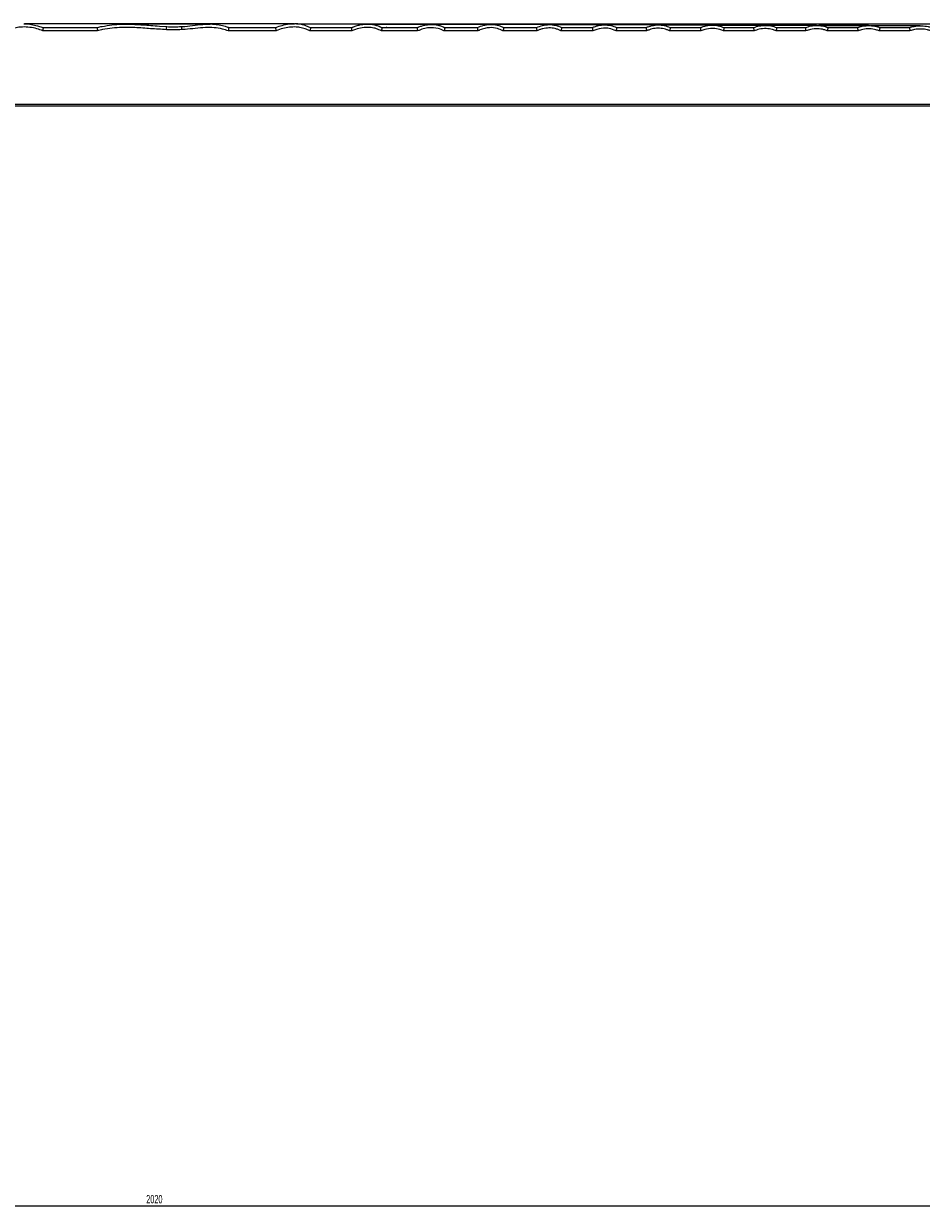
# Model space of a CAD drawing. Header units: millimetres. Extents: x 60 to 2975, y 116 to 1565.
# Tile 29 of 40: x 1019 to 1362, y 779 to 1232. Entities that reach past the tile are written whole.
import ezdxf

# ---------------------------------------------------------------- set-up
doc = ezdxf.new("R2010")
doc.units = ezdxf.units.MM
doc.layers.add('FORMAT', color=7, linetype='Continuous')
doc.styles.add('SLDTEXTSTYLE0', font='TXT', dxfattribs={"width": 0.605})
doc.dimstyles.new('SLDDIMSTYLE0', dxfattribs={"dimtxt": 3.081982, "dimasz": 2, "dimexe": 0, "dimexo": 0.0625, "dimgap": 0.770496, "dimtad": 1, "dimdec": 0, "dimrnd": 1e-09, "dimzin": 12, "dimdsep": 46, "dimtxsty": 'SLDTEXTSTYLE0', "dimsah": 1, "dimcen": 0.09, "dimadec": 0, "dimazin": 3, "dimtfac": 1, "dimtofl": 0, "dimtmove": 0, "dimatfit": 3, "dimfxl": 1, "dimfrac": 2, "dimtolj": 1, "dimtzin": 12, "dimarcsym": 0})
doc.dimstyles.new('SLDDIMSTYLE1', dxfattribs={"dimtxt": 3.081982, "dimasz": 2, "dimexe": 0, "dimexo": 0.0625, "dimgap": 0.770496, "dimtad": 1, "dimrnd": 1e-09, "dimzin": 12, "dimdsep": 46, "dimtxsty": 'SLDTEXTSTYLE0', "dimsah": 1, "dimcen": 0.09, "dimadec": 0, "dimazin": 3, "dimtfac": 1, "dimtofl": 0, "dimtmove": 0, "dimatfit": 3, "dimfxl": 1, "dimfrac": 2, "dimtolj": 1, "dimtzin": 12, "dimarcsym": 0})

# ---------------------------------------------------------------- blocks, each defined once
blk = doc.blocks.new('_D')
at = {"layer": 'FORMAT'}
for p, q in [((1122.82, 1231.88), (2109.21, 1231.88)), ((2108.22, 808.39), (2108.22, 1231.88)), ((2051.93, 808.39), (2109.21, 808.39))]:
    blk.add_line(p, q, dxfattribs=at)
for points in [[(2108.22, 1231.88), (2107.72, 1229.88), (2108.72, 1229.88)], [(2108.22, 808.39), (2108.72, 810.39), (2107.72, 810.39)]]:
    blk.add_solid(points, dxfattribs=at)
at = {"layer": 'FORMAT', "insert": (2104.13, 1016.61), "char_height": 3.175, "attachment_point": 1, "rotation": 90, "style": 'SLDTEXTSTYLE0'}
blk.add_mtext('423', dxfattribs=at)
blk = doc.blocks.new('_D_1')
at = {"layer": 'FORMAT'}
for p, q in [((60.07, 808.4), (60.07, 779.08)), ((2080.07, 808.4), (2080.07, 779.08)), ((60.07, 780.07), (2080.07, 780.07))]:
    blk.add_line(p, q, dxfattribs=at)
for points in [[(60.07, 780.07), (62.07, 779.57), (62.07, 780.57)], [(2080.07, 780.07), (2078.07, 780.57), (2078.07, 779.57)]]:
    blk.add_solid(points, dxfattribs=at)
at = {"layer": 'FORMAT', "insert": (1065.37, 784.17), "char_height": 3.175, "attachment_point": 1, "style": 'SLDTEXTSTYLE0'}
blk.add_mtext('2020', dxfattribs=at)

msp = doc.modelspace()

# ---------------------------------------------------------------- linework, layer by layer
at = {"color": 7, "linetype": 'Continuous', "lineweight": 25}
for p, q in [((1018.524, 1231.849), (1018.833, 1231.835)), ((1089.576, 1231.669), (1089.795, 1231.67)), ((1121.817, 1231.831), (1122.053, 1231.838)), ((1046.757, 1229.135), (1025.859, 1229.135)), ((1026.269, 1230.394), (1046.619, 1230.394)), ((1114.996, 1229.135), (1096.695, 1229.135)), ((1096.866, 1230.394), (1114.58, 1230.394)), ((1143.983, 1229.135), (1127.896, 1229.135)), ((1128.144, 1230.394), (1143.638, 1230.394)), ((1169.113, 1229.135), (1155.229, 1229.135)), ((1155.48, 1230.394), (1168.806, 1230.394)), ((1157.277, 1230.393), (1157.12, 1230.386)), ((1192.166, 1229.135), (1179.238, 1229.135)), ((1179.481, 1230.394), (1191.856, 1230.394)), ((1214.726, 1229.135), (1201.734, 1229.135)), ((1201.995, 1230.394), (1214.442, 1230.394)), ((1236.102, 1229.135), (1223.882, 1229.135)), ((1224.129, 1230.394), (1235.841, 1230.394)), ((1256.632, 1229.135), (1244.941, 1229.135)), ((1245.174, 1230.394), (1256.378, 1230.394)), ((1277.388, 1229.135), (1265.394, 1229.135)), ((1265.624, 1230.394), (1277.155, 1230.394)), ((1297.704, 1229.135), (1285.997, 1229.135)), ((1286.211, 1230.394), (1297.487, 1230.394)), ((1317.496, 1229.135), (1306.116, 1229.135)), ((1306.317, 1230.394), (1317.283, 1230.394)), ((1337.44, 1229.135), (1325.698, 1229.135)), ((1325.896, 1230.394), (1337.243, 1230.394)), ((1357.296, 1229.135), (1345.562, 1229.135)), ((1345.746, 1230.394), (1357.108, 1230.394)), ((1357.108, 1230.394), (1357.123, 1230.387)), ((2000.07, 1200.394), (358.415, 1200.394))]:
    msp.add_line(p, q, dxfattribs=at)
at = {"color": 8, "linetype": 'Continuous', "lineweight": 25}
for p, q in [((1070.408, 1230.968), (1073.175, 1230.769)), ((359.011, 1201.135), (2000.07, 1201.135))]:
    msp.add_line(p, q, dxfattribs=at)
at = {"color": 8, "linetype": 'Continuous', "lineweight": 25, "flags": 128}
msp.add_lwpolyline([(1018.833, 1231.835), (1020.932, 1231.736), (1023.825, 1231.115), (1025.844, 1230.394), (1025.844, 1230.394), (1025.844, 1230.394)], dxfattribs=at)
at = {"color": 7, "linetype": 'Continuous', "lineweight": 25, "flags": 128}
for points in [[(1114.792, 1230.31), (1114.994, 1230.394), (1114.994, 1230.394)], [(1143.767, 1230.338), (1143.894, 1230.394), (1143.894, 1230.394)], [(1168.896, 1230.354), (1168.986, 1230.394), (1168.986, 1230.394)], [(1214.498, 1230.366), (1214.558, 1230.394), (1214.558, 1230.394)], [(1235.885, 1230.373), (1235.933, 1230.394), (1235.933, 1230.394)], [(1297.512, 1230.383), (1297.54, 1230.394), (1297.54, 1230.394)], [(1317.305, 1230.384), (1317.33, 1230.394), (1317.33, 1230.394)], [(1337.261, 1230.386), (1337.282, 1230.394), (1337.282, 1230.394)]]:
    msp.add_lwpolyline(points, dxfattribs=at)
at = {"color": 7, "linetype": 'Continuous', "lineweight": 25}
for centre, radius, start, end in [((1014.74, 1232.177), 58.452, 357.46904, 358.61946), ((1123.78, 1232.278), 44.961, 181.90166, 183.3806)]:
    msp.add_arc(centre, radius, start, end, dxfattribs=at)
for points, knots in [([(1121.815, 1231.884), (1120.527, 1231.884), (1118.057, 1231.884), (1114.282, 1231.884), (1110.361, 1231.884), (1106.296, 1231.884), (1102.054, 1231.884), (1097.461, 1231.884), (1092.574, 1231.884), (1087.545, 1231.884), (1082.829, 1231.884), (1077.866, 1231.884), (1072.349, 1231.884), (1067.021, 1231.884), (1062.035, 1231.884), (1057.42, 1231.884), (1052.472, 1231.884), (1047.153, 1231.884), (1041.465, 1231.884), (1035.438, 1231.884), (1029.175, 1231.884), (1023.518, 1231.884), (1020.206, 1231.884), (1018.835, 1231.884)], [0, 0, 0, 0, 0.0476271, 0.0913335, 0.1308048, 0.1781757, 0.2205928, 0.2591155, 0.3111038, 0.3559486, 0.3938173, 0.4354935, 0.48239, 0.5330601, 0.5695318, 0.6088392, 0.6516501, 0.6991003, 0.7522941, 0.8114275, 0.8768243, 0.9490092, 1, 1, 1, 1]), ([(1046.84, 1230.394), (1046.84, 1230.394), (1047.34, 1230.652), (1049.215, 1230.907), (1052.209, 1231.539), (1056.419, 1231.756), (1061.38, 1231.685), (1066.171, 1231.265), (1069.303, 1231.046), (1070.408, 1230.968)], [0, 0, 0, 0, 0.00000281, 0.07292507, 0.23191305, 0.39264638, 0.60297526, 0.85991695, 1, 1, 1, 1]), ([(1089.794, 1231.721), (1089.716, 1231.721), (1089.07, 1231.721), (1086.892, 1231.721), (1083.682, 1231.721), (1079.745, 1231.721), (1075.77, 1231.721), (1071.588, 1231.721), (1067.184, 1231.721), (1062.63, 1231.721), (1059.308, 1231.721), (1057.612, 1231.721), (1057.511, 1231.721)], [0, 0, 0, 0, 0.0086309, 0.0707761, 0.2120199, 0.3158413, 0.4319961, 0.5670321, 0.6864036, 0.8265882, 0.9896388, 1, 1, 1, 1]), ([(1091.006, 1231.617), (1090.898, 1231.631), (1090.424, 1231.693), (1089.946, 1231.676), (1089.576, 1231.663)], [0, 0, 0, 0, 0.227781, 1, 1, 1, 1]), ([(1128.108, 1230.317), (1127.753, 1230.488), (1126.798, 1230.95), (1125.205, 1231.463), (1123.528, 1231.836), (1122.486, 1231.844), (1122.053, 1231.847)], [0, 0, 0, 0, 0.1884409, 0.5062267, 0.7949849, 1, 1, 1, 1]), ([(1149.808, 1231.742), (1149.217, 1231.742), (1147.001, 1231.742), (1142.873, 1231.742), (1137.622, 1231.742), (1132.467, 1231.742), (1127.877, 1231.742), (1124.885, 1231.742), (1123.644, 1231.742)], [0, 0, 0, 0, 0.0820789, 0.3072274, 0.5140629, 0.7038205, 0.8771978, 1, 1, 1, 1]), ([(1143.894, 1230.394), (1143.95, 1230.42), (1144.008, 1230.446), (1144.122, 1230.497), (1144.294, 1230.572), (1144.467, 1230.644), (1144.813, 1230.783), (1145.046, 1230.869), (1145.747, 1231.111), (1146.221, 1231.249), (1147.181, 1231.476), (1147.666, 1231.566), (1148.405, 1231.661), (1148.653, 1231.686), (1149.152, 1231.723), (1149.403, 1231.735), (1150.654, 1231.757), (1151.638, 1231.663), (1153.085, 1231.335), (1153.566, 1231.192), (1154.267, 1230.93), (1154.497, 1230.834), (1154.836, 1230.678), (1154.948, 1230.624), (1155.115, 1230.54), (1155.171, 1230.512), (1155.281, 1230.454), (1155.337, 1230.423), (1155.39, 1230.394)], [0, 0, 0, 0, 0.015625, 0.015625, 0.03125, 0.0625, 0.0625, 0.125, 0.125, 0.25, 0.25, 0.375, 0.375, 0.4375, 0.4375, 0.5, 0.5, 0.75, 0.75, 0.875, 0.875, 0.9375, 0.9375, 0.96875, 0.96875, 0.984375, 0.984375, 1, 1, 1, 1]), ([(1197.037, 1231.626), (1196.214, 1231.626), (1193.718, 1231.626), (1189.121, 1231.626), (1183.465, 1231.626), (1177.778, 1231.626), (1172.139, 1231.626), (1166.584, 1231.626), (1161.128, 1231.626), (1156.176, 1231.626), (1152.923, 1231.626), (1151.53, 1231.626)], [0, 0, 0, 0, 0.0735222, 0.2230262, 0.3620631, 0.4914213, 0.6119122, 0.7242423, 0.8290323, 0.9268214, 1, 1, 1, 1]), ([(1192.006, 1230.394), (1192.785, 1230.782), (1193.592, 1231.08), (1194.836, 1231.391), (1195.257, 1231.472), (1196.112, 1231.586), (1196.549, 1231.619), (1197.849, 1231.638), (1198.703, 1231.546), (1199.963, 1231.24), (1200.378, 1231.109), (1201.178, 1230.793), (1201.566, 1230.608), (1201.94, 1230.394)], [0, 0, 0, 0, 0.25, 0.25, 0.375, 0.375, 0.5, 0.5, 0.75, 0.75, 0.875, 0.875, 1, 1, 1, 1]), ([(1025.859, 1229.135), (1025.094, 1229.422), (1023.473, 1230.03), (1020.861, 1230.552), (1018.726, 1230.664), (1016.822, 1230.536), (1015.155, 1230.248), (1013.575, 1229.704), (1012.724, 1229.259), (1012.486, 1229.135)], [0, 0, 0, 0, 0.17756387, 0.37663055, 0.57548116, 0.63895424, 0.79028926, 0.94139395, 1, 1, 1, 1]), ([(1025.844, 1230.394), (1025.844, 1230.394), (1025.919, 1230.394), (1025.986, 1230.353), (1026.052, 1230.312)], [0, 0, 0, 0, 0.000249, 1, 1, 1, 1]), ([(1025.859, 1229.135), (1025.859, 1229.138), (1025.865, 1229.167), (1025.893, 1229.305), (1025.941, 1229.558), (1025.995, 1229.877), (1026.036, 1230.149), (1026.047, 1230.258), (1026.052, 1230.312)], [0, 0, 0, 0, 0.0072069, 0.0622437, 0.3011517, 0.5357828, 0.7678469, 1, 1, 1, 1]), ([(1026.052, 1230.312), (1026.054, 1230.343), (1026.081, 1230.365), (1026.16, 1230.389), (1026.212, 1230.394), (1026.269, 1230.394)], [0, 0, 0, 0, 0.5, 0.5, 1, 1, 1, 1]), ([(1046.619, 1230.394), (1046.616, 1230.383), (1046.611, 1230.361), (1046.623, 1230.192), (1046.649, 1229.942), (1046.688, 1229.629), (1046.725, 1229.353), (1046.749, 1229.19), (1046.756, 1229.139), (1046.757, 1229.135)], [0, 0, 0, 0, 0.1815172, 0.3630194, 0.5447311, 0.7277157, 0.9124766, 0.993462, 1, 1, 1, 1]), ([(1046.619, 1230.394), (1046.621, 1230.394), (1046.65, 1230.394), (1046.733, 1230.394), (1046.785, 1230.394), (1046.84, 1230.394)], [0, 0, 0, 0, 0.5, 0.5, 1, 1, 1, 1]), ([(1073.135, 1229.596), (1071.106, 1229.718), (1067.049, 1229.961), (1061.363, 1230.422), (1056.45, 1230.508), (1052.346, 1230.259), (1049.235, 1229.798), (1047.401, 1229.307), (1046.757, 1229.135)], [0, 0, 0, 0, 0.2298614, 0.4597357, 0.6451546, 0.7848576, 0.9244325, 1, 1, 1, 1]), ([(1078.897, 1229.626), (1077.938, 1229.576), (1076.977, 1229.548), (1075.055, 1229.539), (1074.095, 1229.558), (1073.135, 1229.596)], [0, 0, 0, 0, 0.5, 0.5, 1, 1, 1, 1]), ([(1073.175, 1230.769), (1074.122, 1230.734), (1076.011, 1230.665), (1077.901, 1230.745), (1078.844, 1230.786)], [0, 0, 0, 0, 0.50091139, 1, 1, 1, 1]), ([(1096.695, 1229.135), (1095.976, 1229.374), (1094.223, 1229.956), (1091.302, 1230.427), (1087.799, 1230.473), (1084.106, 1230.086), (1081.071, 1229.755), (1079.33, 1229.652), (1078.897, 1229.626)], [0, 0, 0, 0, 0.1267242, 0.3087198, 0.4908444, 0.7092135, 0.9276602, 1, 1, 1, 1]), ([(1096.864, 1230.386), (1096.465, 1230.525), (1095.291, 1230.934), (1093.333, 1231.395), (1091.759, 1231.546), (1091.006, 1231.617)], [0, 0, 0, 0, 0.2115404, 0.6226874, 1, 1, 1, 1]), ([(1096.866, 1230.394), (1096.869, 1230.383), (1096.876, 1230.362), (1096.861, 1230.194), (1096.829, 1229.947), (1096.782, 1229.635), (1096.735, 1229.357), (1096.706, 1229.192), (1096.696, 1229.138), (1096.695, 1229.135)], [0, 0, 0, 0, 0.1801823, 0.3603541, 0.540828, 0.7232322, 0.9083418, 0.9941235, 1, 1, 1, 1]), ([(1114.58, 1230.394), (1114.636, 1230.394), (1114.687, 1230.389), (1114.764, 1230.363), (1114.79, 1230.342), (1114.792, 1230.31)], [0, 0, 0, 0, 0.5, 0.5, 1, 1, 1, 1]), ([(1114.792, 1230.31), (1114.798, 1230.255), (1114.809, 1230.146), (1114.853, 1229.873), (1114.911, 1229.554), (1114.961, 1229.302), (1114.99, 1229.165), (1114.996, 1229.138), (1114.996, 1229.135)], [0, 0, 0, 0, 0.232593, 0.4650683, 0.700404, 0.9405136, 0.9929583, 1, 1, 1, 1]), ([(1127.896, 1229.135), (1127.736, 1229.221), (1127.001, 1229.617), (1125.598, 1230.159), (1123.972, 1230.493), (1122.137, 1230.661), (1120.103, 1230.59), (1117.513, 1230.116), (1115.862, 1229.473), (1114.996, 1229.135)], [0, 0, 0, 0, 0.0409776, 0.1887361, 0.3366953, 0.4122502, 0.601608, 0.7911354, 1, 1, 1, 1]), ([(1128.144, 1230.394), (1128.149, 1230.383), (1128.158, 1230.363), (1128.137, 1230.2), (1128.093, 1229.959), (1128.026, 1229.654), (1127.957, 1229.371), (1127.913, 1229.198), (1127.897, 1229.138), (1127.896, 1229.135)], [0, 0, 0, 0, 0.1761053, 0.352202, 0.528859, 0.7093489, 0.8953752, 0.9950813, 1, 1, 1, 1]), ([(1143.767, 1230.338), (1143.771, 1230.291), (1143.779, 1230.198), (1143.82, 1229.943), (1143.877, 1229.635), (1143.934, 1229.356), (1143.97, 1229.192), (1143.982, 1229.138), (1143.983, 1229.135)], [0, 0, 0, 0, 0.2194292, 0.4387748, 0.6606994, 0.8875591, 0.9934798, 1, 1, 1, 1]), ([(1155.229, 1229.135), (1154.606, 1229.441), (1153.388, 1230.039), (1151.362, 1230.449), (1149.102, 1230.531), (1146.567, 1230.171), (1144.856, 1229.485), (1143.983, 1229.135)], [0, 0, 0, 0, 0.1787043, 0.3493221, 0.525956, 0.7580348, 1, 1, 1, 1]), ([(1174.26, 1231.595), (1173.464, 1231.595), (1170.983, 1231.595), (1166.449, 1231.595), (1160.879, 1231.595), (1155.995, 1231.595), (1152.861, 1231.595), (1151.674, 1231.595)], [0, 0, 0, 0, 0.1261166, 0.3934, 0.6383109, 0.8630009, 1, 1, 1, 1]), ([(1155.48, 1230.394), (1155.484, 1230.383), (1155.494, 1230.363), (1155.473, 1230.2), (1155.428, 1229.96), (1155.36, 1229.655), (1155.291, 1229.371), (1155.246, 1229.199), (1155.229, 1229.138), (1155.229, 1229.135)], [0, 0, 0, 0, 0.1759416, 0.3518809, 0.5283695, 0.7087779, 0.8948384, 0.9950983, 1, 1, 1, 1]), ([(1168.896, 1230.354), (1168.899, 1230.313), (1168.904, 1230.23), (1168.942, 1229.988), (1168.996, 1229.688), (1169.056, 1229.393), (1169.096, 1229.209), (1169.112, 1229.138), (1169.113, 1229.135)], [0, 0, 0, 0, 0.2116384, 0.4231969, 0.6370004, 0.8554919, 0.9936973, 1, 1, 1, 1]), ([(1168.986, 1230.394), (1169.088, 1230.44), (1169.193, 1230.487), (1169.401, 1230.575), (1169.505, 1230.618), (1169.819, 1230.743), (1170.03, 1230.821), (1170.666, 1231.038), (1171.096, 1231.162), (1171.968, 1231.364), (1172.409, 1231.443), (1173.305, 1231.555), (1173.761, 1231.587), (1175.112, 1231.606), (1176.003, 1231.52), (1177.324, 1231.223), (1177.759, 1231.096), (1178.393, 1230.864), (1178.602, 1230.78), (1178.911, 1230.643), (1179.013, 1230.596), (1179.215, 1230.497), (1179.318, 1230.446), (1179.415, 1230.394)], [0, 0, 0, 0, 0.03125, 0.03125, 0.0625, 0.0625, 0.125, 0.125, 0.25, 0.25, 0.375, 0.375, 0.5, 0.5, 0.75, 0.75, 0.875, 0.875, 0.9375, 0.9375, 0.96875, 0.96875, 1, 1, 1, 1]), ([(1179.238, 1229.135), (1179.205, 1229.152), (1178.477, 1229.532), (1176.624, 1230.263), (1173.871, 1230.443), (1171.226, 1229.974), (1169.818, 1229.415), (1169.113, 1229.135)], [0, 0, 0, 0, 0.0106523, 0.2363917, 0.5658883, 0.7826569, 1, 1, 1, 1]), ([(1179.481, 1230.394), (1179.486, 1230.383), (1179.495, 1230.363), (1179.474, 1230.199), (1179.431, 1229.958), (1179.365, 1229.653), (1179.298, 1229.369), (1179.254, 1229.198), (1179.239, 1229.138), (1179.238, 1229.135)], [0, 0, 0, 0, 0.1764222, 0.352837, 0.5297878, 0.7104322, 0.8963948, 0.9950175, 1, 1, 1, 1]), ([(1191.856, 1230.394), (1191.881, 1230.392), (1191.922, 1230.389), (1191.928, 1230.366), (1191.93, 1230.357)], [0, 0, 0, 0, 0.6043228, 1, 1, 1, 1]), ([(1191.93, 1230.357), (1191.956, 1230.369), (1191.983, 1230.38), (1192.006, 1230.394), (1192.006, 1230.394)], [0, 0, 0, 0, 0.9992723, 1, 1, 1, 1]), ([(1191.93, 1230.357), (1191.933, 1230.317), (1191.939, 1230.238), (1191.978, 1229.999), (1192.037, 1229.702), (1192.102, 1229.403), (1192.147, 1229.214), (1192.165, 1229.138), (1192.166, 1229.135)], [0, 0, 0, 0, 0.2089657, 0.417829, 0.6292357, 0.8460257, 0.993991, 1, 1, 1, 1]), ([(1201.734, 1229.135), (1201.043, 1229.477), (1199.455, 1230.262), (1196.983, 1230.463), (1194.728, 1230.139), (1193.395, 1229.7), (1192.56, 1229.327), (1192.308, 1229.204), (1192.166, 1229.135)], [0, 0, 0, 0, 0.2317258, 0.5323389, 0.7237551, 0.9152957, 0.9523294, 1, 1, 1, 1]), ([(1219.322, 1231.523), (1218.331, 1231.523), (1215.533, 1231.523), (1210.333, 1231.523), (1204.056, 1231.523), (1199.564, 1231.523), (1197.406, 1231.523)], [0, 0, 0, 0, 0.16356969, 0.46205554, 0.74157164, 1, 1, 1, 1]), ([(1201.995, 1230.394), (1202, 1230.384), (1202.01, 1230.363), (1201.988, 1230.201), (1201.941, 1229.962), (1201.872, 1229.658), (1201.799, 1229.373), (1201.752, 1229.2), (1201.735, 1229.138), (1201.734, 1229.135)], [0, 0, 0, 0, 0.1753292, 0.3506445, 0.5265632, 0.7066545, 0.8928338, 0.9951938, 1, 1, 1, 1]), ([(1214.498, 1230.366), (1214.5, 1230.33), (1214.504, 1230.257), (1214.54, 1230.027), (1214.594, 1229.736), (1214.659, 1229.427), (1214.705, 1229.225), (1214.725, 1229.138), (1214.726, 1229.135)], [0, 0, 0, 0, 0.2045916, 0.4091043, 0.6157263, 0.8271748, 0.9940302, 1, 1, 1, 1]), ([(1214.558, 1230.394), (1215.308, 1230.751), (1216.082, 1231.026), (1217.278, 1231.311), (1217.682, 1231.385), (1218.503, 1231.489), (1218.92, 1231.518), (1220.157, 1231.532), (1220.973, 1231.447), (1222.588, 1231.07), (1223.36, 1230.783), (1224.086, 1230.394)], [0, 0, 0, 0, 0.25, 0.25, 0.375, 0.375, 0.5, 0.5, 0.75, 0.75, 1, 1, 1, 1]), ([(1223.882, 1229.135), (1223.706, 1229.228), (1223.531, 1229.322), (1223.173, 1229.494), (1222.991, 1229.573), (1222.438, 1229.79), (1222.059, 1229.91), (1220.889, 1230.193), (1220.099, 1230.275), (1218.904, 1230.257), (1218.502, 1230.227), (1217.713, 1230.121), (1217.325, 1230.046), (1216.561, 1229.855), (1216.186, 1229.738), (1215.632, 1229.534), (1215.449, 1229.46), (1215.086, 1229.303), (1214.906, 1229.219), (1214.726, 1229.135)], [0, 0, 0, 0, 0.0625, 0.0625, 0.125, 0.125, 0.25, 0.25, 0.5, 0.5, 0.625, 0.625, 0.75, 0.75, 0.875, 0.875, 0.9375, 0.9375, 1, 1, 1, 1]), ([(1261.022, 1231.41), (1260.225, 1231.41), (1257.818, 1231.41), (1253.256, 1231.41), (1247.496, 1231.41), (1241.478, 1231.41), (1234.817, 1231.41), (1227.543, 1231.41), (1221.995, 1231.41), (1219.308, 1231.41)], [0, 0, 0, 0, 0.079459, 0.2399254, 0.3933787, 0.5399197, 0.6796516, 0.8448679, 1, 1, 1, 1]), ([(1240.51, 1231.425), (1239.392, 1231.425), (1236.364, 1231.425), (1230.664, 1231.425), (1225.125, 1231.425), (1221.582, 1231.425), (1220.588, 1231.425)], [0, 0, 0, 0, 0.2023563, 0.5479292, 0.8732068, 1, 1, 1, 1]), ([(1224.129, 1230.394), (1224.134, 1230.383), (1224.143, 1230.363), (1224.122, 1230.2), (1224.078, 1229.959), (1224.011, 1229.654), (1223.943, 1229.37), (1223.899, 1229.198), (1223.883, 1229.138), (1223.882, 1229.135)], [0, 0, 0, 0, 0.1761649, 0.3523387, 0.5290452, 0.7095595, 0.8955749, 0.9950661, 1, 1, 1, 1]), ([(1235.841, 1230.394), (1235.858, 1230.392), (1235.883, 1230.39), (1235.885, 1230.376), (1235.885, 1230.373)], [0, 0, 0, 0, 0.7158289, 1, 1, 1, 1]), ([(1235.885, 1230.373), (1235.886, 1230.339), (1235.888, 1230.273), (1235.921, 1230.05), (1235.971, 1229.763), (1236.034, 1229.447), (1236.08, 1229.235), (1236.102, 1229.138), (1236.102, 1229.135)], [0, 0, 0, 0, 0.201292, 0.4025188, 0.6054843, 0.8126979, 0.9940079, 1, 1, 1, 1]), ([(1235.933, 1230.394), (1236.297, 1230.558), (1236.67, 1230.704), (1237.421, 1230.956), (1237.802, 1231.062), (1238.571, 1231.236), (1238.96, 1231.303), (1239.747, 1231.396), (1240.147, 1231.421), (1240.944, 1231.429), (1241.341, 1231.41), (1242.131, 1231.329), (1242.526, 1231.265), (1243.686, 1231.007), (1244.43, 1230.747), (1245.138, 1230.394)], [0, 0, 0, 0, 0.125, 0.125, 0.25, 0.25, 0.375, 0.375, 0.5, 0.5, 0.625, 0.625, 0.75, 0.75, 1, 1, 1, 1]), ([(1244.941, 1229.135), (1244.069, 1229.494), (1242.541, 1230.122), (1239.728, 1230.242), (1237.626, 1229.803), (1236.348, 1229.243), (1236.102, 1229.135)], [0, 0, 0, 0, 0.307908, 0.5398092, 0.911647, 1, 1, 1, 1]), ([(1245.174, 1230.394), (1245.178, 1230.383), (1245.187, 1230.362), (1245.167, 1230.199), (1245.125, 1229.956), (1245.062, 1229.65), (1244.998, 1229.367), (1244.956, 1229.197), (1244.942, 1229.138), (1244.941, 1229.135)], [0, 0, 0, 0, 0.17705112, 0.35408836, 0.53162805, 0.71257035, 0.89841196, 0.99492158, 1, 1, 1, 1]), ([(1256.378, 1230.394), (1256.394, 1230.392), (1256.414, 1230.39), (1256.415, 1230.378), (1256.415, 1230.376)], [0, 0, 0, 0, 0.76330924, 1, 1, 1, 1]), ([(1256.415, 1230.376), (1256.429, 1230.381), (1256.443, 1230.387), (1256.457, 1230.394), (1256.457, 1230.394)], [0, 0, 0, 0, 0.9985421, 1, 1, 1, 1]), ([(1256.415, 1230.376), (1256.416, 1230.344), (1256.417, 1230.281), (1256.449, 1230.062), (1256.498, 1229.778), (1256.561, 1229.458), (1256.608, 1229.24), (1256.631, 1229.138), (1256.632, 1229.135)], [0, 0, 0, 0, 0.1994117, 0.3987891, 0.5997727, 0.8049369, 0.9940445, 1, 1, 1, 1]), ([(1256.457, 1230.394), (1256.818, 1230.556), (1257.187, 1230.7), (1257.934, 1230.949), (1258.312, 1231.054), (1259.075, 1231.224), (1259.462, 1231.29), (1260.244, 1231.381), (1260.641, 1231.406), (1261.43, 1231.413), (1261.824, 1231.395), (1262.608, 1231.314), (1263, 1231.251), (1264.151, 1230.997), (1264.889, 1230.741), (1265.594, 1230.394)], [0, 0, 0, 0, 0.125, 0.125, 0.25, 0.25, 0.375, 0.375, 0.5, 0.5, 0.625, 0.625, 0.75, 0.75, 1, 1, 1, 1]), ([(1265.394, 1229.135), (1265.224, 1229.218), (1265.054, 1229.302), (1264.71, 1229.454), (1264.536, 1229.524), (1264.007, 1229.718), (1263.647, 1229.825), (1262.91, 1229.994), (1262.533, 1230.057), (1261.778, 1230.137), (1261.399, 1230.155), (1260.639, 1230.147), (1260.257, 1230.121), (1259.507, 1230.028), (1259.136, 1229.962), (1258.404, 1229.79), (1258.043, 1229.685), (1257.507, 1229.499), (1257.329, 1229.432), (1256.978, 1229.289), (1256.805, 1229.211), (1256.632, 1229.135)], [0, 0, 0, 0, 0.0625, 0.0625, 0.125, 0.125, 0.25, 0.25, 0.375, 0.375, 0.5, 0.5, 0.625, 0.625, 0.75, 0.75, 0.875, 0.875, 0.9375, 0.9375, 1, 1, 1, 1]), ([(1281.675, 1231.326), (1280.812, 1231.326), (1278.286, 1231.326), (1273.449, 1231.326), (1267.701, 1231.326), (1263.586, 1231.326), (1261.74, 1231.326)], [0, 0, 0, 0, 0.15911704, 0.46621345, 0.76052559, 1, 1, 1, 1]), ([(1265.624, 1230.394), (1265.628, 1230.383), (1265.637, 1230.362), (1265.617, 1230.198), (1265.575, 1229.956), (1265.513, 1229.649), (1265.45, 1229.367), (1265.409, 1229.197), (1265.395, 1229.138), (1265.394, 1229.135)], [0, 0, 0, 0, 0.1771848, 0.3543709, 0.5320408, 0.7130578, 0.8988744, 0.9948898, 1, 1, 1, 1]), ([(1277.155, 1230.394), (1277.168, 1230.392), (1277.185, 1230.391), (1277.185, 1230.381), (1277.185, 1230.38)], [0, 0, 0, 0, 0.8166368, 1, 1, 1, 1]), ([(1277.185, 1230.38), (1277.196, 1230.387), (1277.207, 1230.394), (1277.219, 1230.394), (1277.219, 1230.394)], [0, 0, 0, 0, 0.998346, 1, 1, 1, 1]), ([(1277.185, 1230.38), (1277.185, 1230.351), (1277.185, 1230.293), (1277.213, 1230.079), (1277.259, 1229.798), (1277.319, 1229.473), (1277.365, 1229.247), (1277.388, 1229.138), (1277.388, 1229.135)], [0, 0, 0, 0, 0.197203, 0.3943669, 0.5928469, 0.7949009, 0.993965, 1, 1, 1, 1]), ([(1277.219, 1230.394), (1277.575, 1230.543), (1277.939, 1230.676), (1278.674, 1230.904), (1279.045, 1231.001), (1279.796, 1231.157), (1280.175, 1231.218), (1280.942, 1231.301), (1281.329, 1231.323), (1282.099, 1231.328), (1282.483, 1231.311), (1283.249, 1231.236), (1283.632, 1231.178), (1284.76, 1230.945), (1285.487, 1230.711), (1286.186, 1230.394)], [0, 0, 0, 0, 0.125, 0.125, 0.25, 0.25, 0.375, 0.375, 0.5, 0.5, 0.625, 0.625, 0.75, 0.75, 1, 1, 1, 1]), ([(1285.997, 1229.135), (1285.111, 1229.466), (1283.503, 1230.066), (1280.776, 1230.117), (1278.782, 1229.703), (1277.634, 1229.235), (1277.388, 1229.135)], [0, 0, 0, 0, 0.31877219, 0.57849288, 0.90989157, 1, 1, 1, 1]), ([(1301.868, 1231.251), (1300.919, 1231.251), (1298.251, 1231.251), (1293.132, 1231.251), (1287.493, 1231.251), (1283.593, 1231.251), (1282.063, 1231.251)], [0, 0, 0, 0, 0.1775164, 0.4988245, 0.8032629, 1, 1, 1, 1]), ([(1321.537, 1231.221), (1320.528, 1231.221), (1317.751, 1231.221), (1312.4, 1231.221), (1305.749, 1231.221), (1298.762, 1231.221), (1291.506, 1231.221), (1286.238, 1231.221), (1283.262, 1231.221), (1282.914, 1231.221)], [0, 0, 0, 0, 0.11026814, 0.30343499, 0.48658255, 0.66008151, 0.82426988, 0.97944657, 1, 1, 1, 1]), ([(1286.211, 1230.394), (1286.215, 1230.383), (1286.223, 1230.362), (1286.205, 1230.197), (1286.165, 1229.953), (1286.107, 1229.645), (1286.048, 1229.364), (1286.011, 1229.195), (1285.998, 1229.138), (1285.997, 1229.135)], [0, 0, 0, 0, 0.1780739, 0.3561477, 0.5346447, 0.7160796, 0.9017023, 0.9947109, 1, 1, 1, 1]), ([(1297.512, 1230.383), (1297.511, 1230.356), (1297.511, 1230.302), (1297.537, 1230.092), (1297.579, 1229.814), (1297.636, 1229.485), (1297.681, 1229.252), (1297.704, 1229.138), (1297.704, 1229.135)], [0, 0, 0, 0, 0.1955264, 0.3909994, 0.5875814, 0.7872974, 0.9938704, 1, 1, 1, 1]), ([(1297.54, 1230.394), (1298.237, 1230.669), (1298.961, 1230.882), (1300.433, 1231.171), (1301.175, 1231.247), (1302.299, 1231.253), (1302.675, 1231.237), (1303.42, 1231.169), (1303.789, 1231.116), (1304.887, 1230.903), (1305.611, 1230.684), (1306.297, 1230.394)], [0, 0, 0, 0, 0.25, 0.25, 0.5, 0.5, 0.625, 0.625, 0.75, 0.75, 1, 1, 1, 1]), ([(1306.116, 1229.135), (1305.664, 1229.312), (1304.465, 1229.78), (1302.247, 1230.086), (1299.829, 1229.884), (1298.332, 1229.356), (1297.704, 1229.135)], [0, 0, 0, 0, 0.1688544, 0.4482007, 0.7686691, 1, 1, 1, 1]), ([(1306.317, 1230.394), (1306.321, 1230.383), (1306.329, 1230.362), (1306.311, 1230.196), (1306.274, 1229.951), (1306.219, 1229.642), (1306.164, 1229.362), (1306.129, 1229.194), (1306.117, 1229.138), (1306.116, 1229.135)], [0, 0, 0, 0, 0.1787512, 0.357498, 0.5366473, 0.7184006, 0.9038515, 0.9945481, 1, 1, 1, 1]), ([(1317.305, 1230.384), (1317.304, 1230.358), (1317.303, 1230.306), (1317.328, 1230.099), (1317.37, 1229.823), (1317.427, 1229.491), (1317.472, 1229.255), (1317.495, 1229.138), (1317.496, 1229.135)], [0, 0, 0, 0, 0.1945114, 0.3889968, 0.5845125, 0.7830556, 0.9938694, 1, 1, 1, 1]), ([(1317.33, 1230.394), (1318.011, 1230.659), (1318.719, 1230.865), (1320.154, 1231.144), (1320.879, 1231.216), (1321.975, 1231.222), (1322.342, 1231.207), (1323.069, 1231.14), (1323.429, 1231.089), (1324.501, 1230.884), (1325.207, 1230.673), (1325.878, 1230.394)], [0, 0, 0, 0, 0.25, 0.25, 0.5, 0.5, 0.625, 0.625, 0.75, 0.75, 1, 1, 1, 1]), ([(1325.698, 1229.135), (1325.27, 1229.3), (1324.095, 1229.754), (1321.918, 1230.055), (1319.548, 1229.854), (1318.093, 1229.344), (1317.496, 1229.135)], [0, 0, 0, 0, 0.1639817, 0.4499469, 0.7742789, 1, 1, 1, 1]), ([(1341.461, 1231.158), (1340.717, 1231.158), (1338.456, 1231.158), (1334.044, 1231.158), (1328.486, 1231.158), (1324.395, 1231.158), (1322.419, 1231.158)], [0, 0, 0, 0, 0.1465036, 0.4458275, 0.7322968, 1, 1, 1, 1]), ([(1341.36, 1231.117), (1341.327, 1231.117), (1339.313, 1231.117), (1334.897, 1231.117), (1328.769, 1231.117), (1324.509, 1231.117), (1322.692, 1231.117)], [0, 0, 0, 0, 0.00628, 0.3788306, 0.7350126, 1, 1, 1, 1]), ([(1325.896, 1230.394), (1325.9, 1230.383), (1325.908, 1230.362), (1325.89, 1230.196), (1325.854, 1229.951), (1325.8, 1229.641), (1325.746, 1229.361), (1325.711, 1229.194), (1325.699, 1229.138), (1325.698, 1229.135)], [0, 0, 0, 0, 0.1788975, 0.357795, 0.5370752, 0.718886, 0.9043252, 0.9945156, 1, 1, 1, 1]), ([(1337.261, 1230.386), (1337.26, 1230.362), (1337.258, 1230.313), (1337.281, 1230.11), (1337.32, 1229.836), (1337.374, 1229.501), (1337.416, 1229.259), (1337.439, 1229.138), (1337.44, 1229.135)], [0, 0, 0, 0, 0.1932671, 0.3865116, 0.5805977, 0.7773089, 0.9937466, 1, 1, 1, 1]), ([(1337.282, 1230.394), (1337.282, 1230.394), (1337.82, 1230.662), (1339.41, 1230.993), (1341.841, 1231.288), (1344.088, 1230.905), (1345.348, 1230.586), (1345.731, 1230.394), (1345.731, 1230.394)], [0, 0, 0, 0, 0.0000079, 0.2139459, 0.5484745, 0.8509626, 0.9999923, 1, 1, 1, 1]), ([(1345.562, 1229.135), (1345.134, 1229.288), (1343.957, 1229.709), (1341.818, 1229.984), (1339.483, 1229.802), (1338.042, 1229.332), (1337.44, 1229.135)], [0, 0, 0, 0, 0.1644037, 0.4520858, 0.7711984, 1, 1, 1, 1]), ([(1361.224, 1231.117), (1360.441, 1231.117), (1358.107, 1231.117), (1353.517, 1231.117), (1347.989, 1231.117), (1343.985, 1231.117), (1342.187, 1231.117)], [0, 0, 0, 0, 0.1556084, 0.4641715, 0.7595195, 1, 1, 1, 1]), ([(1345.746, 1230.394), (1345.75, 1230.383), (1345.757, 1230.362), (1345.741, 1230.195), (1345.706, 1229.949), (1345.656, 1229.638), (1345.605, 1229.359), (1345.573, 1229.193), (1345.562, 1229.138), (1345.562, 1229.135)], [0, 0, 0, 0, 0.1795412, 0.3590811, 0.5389571, 0.7210656, 0.9063474, 0.9943373, 1, 1, 1, 1]), ([(1357.123, 1230.387), (1357.122, 1230.364), (1357.12, 1230.317), (1357.141, 1230.117), (1357.178, 1229.844), (1357.231, 1229.507), (1357.273, 1229.262), (1357.295, 1229.138), (1357.296, 1229.135)], [0, 0, 0, 0, 0.1924041, 0.3847749, 0.5779051, 0.7734589, 0.9936772, 1, 1, 1, 1]), ([(1357.123, 1230.387), (1357.129, 1230.391), (1357.135, 1230.394), (1357.142, 1230.394), (1357.142, 1230.394)], [0, 0, 0, 0, 0.9985015, 1, 1, 1, 1]), ([(1357.142, 1230.394), (1357.142, 1230.394), (1357.669, 1230.657), (1359.229, 1230.954), (1361.599, 1231.242), (1363.796, 1230.872), (1365.043, 1230.585), (1365.424, 1230.394), (1365.424, 1230.394)], [0, 0, 0, 0, 0.0000081, 0.2144311, 0.546977, 0.848514, 0.9999921, 1, 1, 1, 1]), ([(1365.26, 1229.135), (1364.833, 1229.281), (1363.672, 1229.679), (1361.578, 1229.937), (1359.299, 1229.766), (1357.887, 1229.321), (1357.296, 1229.135)], [0, 0, 0, 0, 0.1664873, 0.4536336, 0.7711608, 1, 1, 1, 1])]:
    msp.add_open_spline(points, degree=3, knots=knots, dxfattribs=at)
at = {"color": 8, "linetype": 'Continuous', "lineweight": 25}
for points, knots in [([(1078.844, 1230.786), (1079.27, 1230.813), (1081.008, 1230.924), (1084.042, 1231.293), (1087.192, 1231.693), (1089.041, 1231.675), (1089.576, 1231.669)], [0, 0, 0, 0, 0.118752, 0.4846818, 0.8507006, 1, 1, 1, 1]), ([(1114.994, 1230.394), (1114.994, 1230.394), (1115.732, 1230.788), (1117.398, 1231.284), (1119.689, 1231.832), (1121.197, 1231.831), (1121.817, 1231.831)], [0, 0, 0, 0, 0.000009, 0.3573647, 0.7358309, 1, 1, 1, 1])]:
    msp.add_open_spline(points, degree=3, knots=knots, dxfattribs=at)
at = {"color": 7, "linetype": 'Continuous', "lineweight": 25}
for points in [[(1143.638, 1230.394), (1143.711, 1230.394), (1143.765, 1230.379), (1143.767, 1230.338)], [(1155.39, 1230.394), (1155.441, 1230.394), (1155.474, 1230.394), (1155.48, 1230.394)], [(1168.806, 1230.394), (1168.86, 1230.394), (1168.895, 1230.382), (1168.896, 1230.354)], [(1179.415, 1230.394), (1179.453, 1230.394), (1179.476, 1230.394), (1179.481, 1230.394)], [(1201.94, 1230.394), (1201.971, 1230.394), (1201.99, 1230.394), (1201.995, 1230.394)], [(1214.442, 1230.394), (1214.477, 1230.394), (1214.499, 1230.385), (1214.498, 1230.366)], [(1224.086, 1230.394), (1224.11, 1230.394), (1224.125, 1230.394), (1224.129, 1230.394)], [(1245.138, 1230.394), (1245.158, 1230.394), (1245.17, 1230.394), (1245.174, 1230.394)], [(1297.487, 1230.394), (1297.504, 1230.394), (1297.513, 1230.39), (1297.512, 1230.383)], [(1317.283, 1230.394), (1317.298, 1230.394), (1317.306, 1230.391), (1317.305, 1230.384)], [(1337.243, 1230.394), (1337.256, 1230.394), (1337.262, 1230.391), (1337.261, 1230.386)]]:
    msp.add_open_spline(points, degree=3, dxfattribs=at)

# ---------------------------------------------------------------- dimensions: what is measured, and where the dimension line sits
at = {"layer": 'FORMAT'}
dim = msp.add_linear_dim(base=(2108.223, 1231.884), p1=(2050.941, 808.394), p2=(1121.828, 1231.884), angle=90, dimstyle='SLDDIMSTYLE0', dxfattribs=at)
dim.commit()
dim.dimension.update_dxf_attribs({"geometry": '_D', "text_midpoint": (2108.223, 1020.139), "dimtype": 160})
dim = msp.add_linear_dim(base=(2080.07, 780.073), p1=(60.07, 809.394), p2=(2080.07, 809.394), dimstyle='SLDDIMSTYLE1', dxfattribs=at)
dim.commit()
dim.dimension.update_dxf_attribs({"geometry": '_D_1', "text_midpoint": (1070.07, 780.073), "dimtype": 160})

doc.saveas('drawing.dxf')
